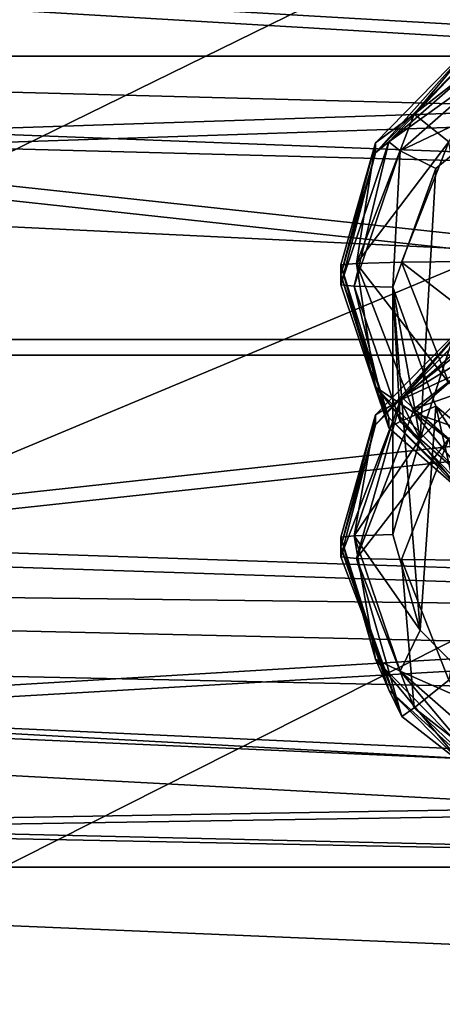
# Model space of a CAD drawing. Header units: metres. Extents: x -1004 to 0, y -708 to 0.
# Tile 19 of 99: x -780 to -763, y -172 to -134. Entities that reach past the tile are written whole.
import ezdxf

# ---------------------------------------------------------------- set-up
doc = ezdxf.new("R2010")
doc.units = ezdxf.units.M

msp = doc.modelspace()

# ---------------------------------------------------------------- linework, layer by layer
at = {"layer": 'top0123410'}
for points in [[(-916.262817, -135.652328, 2127.388916), (-929.595459, -111.251724, 2111.123535), (-87.786545, -135.652328, 2127.388916)], [(-929.595459, -111.251724, 2111.123535), (-74.453926, -111.251724, 2111.123535), (-87.786545, -135.652328, 2127.388916)], [(-111.516525, -164.3479, 2150.003662), (-918.45813, -133.342072, 2129.335449), (-901.799438, -155.053757, 2143.80835)], [(-111.516525, -164.3479, 2150.003662), (-102.249931, -155.053757, 2143.80835), (-918.45813, -133.342072, 2129.335449)], [(-102.249931, -155.053757, 2143.80835), (-85.591209, -133.342072, 2129.335449), (-918.45813, -133.342072, 2129.335449)], [(-899.966553, -156.892273, 2141.547363), (-916.262817, -135.652328, 2127.388916), (-122.60968, -173.853394, 2152.853516)], [(-122.60968, -173.853394, 2152.853516), (-916.262817, -135.652328, 2127.388916), (-104.082832, -156.892273, 2141.547363)], [(-916.262817, -135.652328, 2127.388916), (-87.786545, -135.652328, 2127.388916), (-104.082832, -156.892273, 2141.547363)], [(-901.799438, -155.053757, 2143.80835), (-892.532837, -164.3479, 2150.003662), (-183.251602, -194.344879, 2169.999756)], [(-121.211586, -172.413788, 2155.380371), (-901.799438, -155.053757, 2143.80835), (-183.251602, -194.344879, 2169.999756)], [(-121.211586, -172.413788, 2155.380371), (-111.516525, -164.3479, 2150.003662), (-901.799438, -155.053757, 2143.80835)], [(-881.439697, -173.853394, 2152.853516), (-899.966553, -156.892273, 2141.547363), (-183.251602, -195.290787, 2167.143799)], [(-183.251602, -195.290787, 2167.143799), (-899.966553, -156.892273, 2141.547363), (-122.60968, -173.853394, 2152.853516)], [(-892.532837, -164.3479, 2150.003662), (-882.837769, -172.413788, 2155.380371), (-183.251602, -194.344879, 2169.999756)]]:
    msp.add_3dface(points, dxfattribs=at)
at = {"layer": 'top0123412'}
for points in [[(-760.074646, -134.499985, 1991.3479), (-761.931824, -134.945114, 1988.300781), (-764.39624, -137.874283, 1991.40686)], [(-760.074646, -134.499985, 1991.3479), (-764.39624, -137.874283, 1991.40686), (-763.062012, -138.941193, 1994.028198)], [(-761.931396, -135.328751, 1966.304077), (-765.882324, -139.361664, 1966.374512), (-761.931824, -134.945114, 1988.300781)], [(-765.882324, -139.361664, 1966.374512), (-765.882324, -138.977524, 1988.371094), (-761.931824, -134.945114, 1988.300781)], [(-761.931824, -134.945114, 1988.300781), (-765.882324, -138.977524, 1988.371094), (-764.39624, -137.874283, 1991.40686)], [(-761.051514, -135.166077, 1944.297852), (-760.786865, -135.659119, 1941.477539), (-765.358948, -138.947891, 1944.363892)], [(-761.051514, -135.166077, 1944.297852), (-765.358948, -138.947891, 1944.363892), (-761.931396, -135.328751, 1966.304077)], [(-761.931396, -135.328751, 1966.304077), (-765.358948, -138.947891, 1944.363892), (-765.882324, -139.361664, 1966.374512)], [(-760.786865, -135.659119, 1941.477539), (-764.930115, -139.285675, 1941.540894), (-765.358948, -138.947891, 1944.363892)], [(-760.786865, -135.659119, 1941.477539), (-759.761536, -136.826523, 1939.034546), (-764.930115, -139.285675, 1941.540894)], [(-759.761536, -136.826523, 1939.034546), (-763.554382, -139.965408, 1939.089355), (-764.930115, -139.285675, 1941.540894)], [(-759.761536, -136.826523, 1939.034546), (-760.82428, -146.989288, 1393.711914), (-764.162231, -150.376907, 1393.770996)], [(-764.162231, -150.376907, 1393.770996), (-763.554382, -139.965408, 1939.089355), (-759.761536, -136.826523, 1939.034546)], [(-764.39624, -137.874283, 1991.40686), (-765.882324, -138.977524, 1988.371094), (-766.60968, -143.625641, 1991.507446)], [(-764.39624, -137.874283, 1991.40686), (-766.60968, -143.625641, 1991.507446), (-763.062012, -138.941193, 1994.028198)], [(-766.699097, -144.496216, 1941.631836), (-767.21582, -144.446854, 1944.459961), (-765.358948, -138.947891, 1944.363892)], [(-765.358948, -138.947891, 1944.363892), (-767.21582, -144.446854, 1944.459961), (-765.882324, -139.361664, 1966.374512)], [(-765.882324, -139.361664, 1966.374512), (-767.21582, -144.062897, 1966.456543), (-765.882324, -138.977524, 1988.371094)], [(-767.21582, -144.062897, 1966.456543), (-767.21582, -143.67894, 1988.453247), (-765.882324, -138.977524, 1988.371094)], [(-765.882324, -138.977524, 1988.371094), (-767.21582, -143.67894, 1988.453247), (-766.60968, -143.625641, 1991.507446)], [(-765.358948, -138.947891, 1944.363892), (-764.930115, -139.285675, 1941.540894), (-766.699097, -144.496216, 1941.631836)], [(-766.60968, -143.625641, 1991.507446), (-764.872681, -143.580215, 1994.109253), (-763.062012, -138.941193, 1994.028198)], [(-763.062012, -138.941193, 1994.028198), (-764.872681, -143.580215, 1994.109253), (-762.270569, -143.549911, 1995.845947)], [(-765.882324, -139.361664, 1966.374512), (-767.21582, -144.446854, 1944.459961), (-767.21582, -144.062897, 1966.456543)], [(-764.930115, -139.285675, 1941.540894), (-765.21582, -144.5392, 1939.169189), (-766.699097, -144.496216, 1941.631836)], [(-764.930115, -139.285675, 1941.540894), (-763.554382, -139.965408, 1939.089355), (-765.21582, -144.5392, 1939.169189)], [(-765.21582, -144.5392, 1939.169189), (-763.554382, -139.965408, 1939.089355), (-764.162231, -150.376907, 1393.770996)], [(-763.062012, -148.219238, 1994.190186), (-764.872681, -143.580215, 1994.109253), (-766.60968, -143.625641, 1991.507446)], [(-762.270569, -143.549911, 1995.845947), (-764.872681, -143.580215, 1994.109253), (-761.06311, -146.522491, 1995.897949)], [(-761.06311, -146.522491, 1995.897949), (-764.872681, -143.580215, 1994.109253), (-763.062012, -148.219238, 1994.190186)], [(-767.21582, -143.67894, 1988.453247), (-765.882324, -148.380371, 1988.535278), (-766.60968, -143.625641, 1991.507446)], [(-765.882324, -148.380371, 1988.535278), (-767.21582, -143.67894, 1988.453247), (-765.362183, -149.557449, 1966.55249)], [(-767.21582, -143.67894, 1988.453247), (-767.21582, -144.062897, 1966.456543), (-765.362183, -149.557449, 1966.55249)], [(-765.882324, -148.380371, 1988.535278), (-764.39624, -149.376999, 1991.607666), (-766.60968, -143.625641, 1991.507446)], [(-766.60968, -143.625641, 1991.507446), (-764.39624, -149.376999, 1991.607666), (-763.062012, -148.219238, 1994.190186)], [(-765.362183, -149.557449, 1966.55249), (-767.21582, -144.062897, 1966.456543), (-765.358948, -149.945816, 1944.555908)], [(-767.21582, -144.062897, 1966.456543), (-767.21582, -144.446854, 1944.459961), (-765.358948, -149.945816, 1944.555908)], [(-765.358948, -149.945816, 1944.555908), (-767.21582, -144.446854, 1944.459961), (-766.699097, -144.496216, 1941.631836)], [(-764.930115, -149.706757, 1941.722778), (-765.358948, -149.945816, 1944.555908), (-766.699097, -144.496216, 1941.631836)], [(-766.699097, -144.496216, 1941.631836), (-765.21582, -144.5392, 1939.169189), (-764.930115, -149.706757, 1941.722778)], [(-765.21582, -144.5392, 1939.169189), (-763.554382, -149.112991, 1939.249023), (-764.930115, -149.706757, 1941.722778)], [(-763.554382, -149.112991, 1939.249023), (-765.21582, -144.5392, 1939.169189), (-764.16217, -157.739227, 1393.899536)], [(-764.16217, -157.739227, 1393.899536), (-765.21582, -144.5392, 1939.169189), (-765.21582, -154.058044, 1393.835327)], [(-765.21582, -154.058044, 1393.835327), (-765.21582, -144.5392, 1939.169189), (-764.162231, -150.376907, 1393.770996)], [(-761.931396, -145.800201, 1366.395508), (-765.882324, -149.833099, 1366.46582), (-761.931824, -145.41655, 1388.39209)], [(-765.882324, -149.833099, 1366.46582), (-765.882324, -149.448975, 1388.462524), (-761.931824, -145.41655, 1388.39209)], [(-761.931824, -145.41655, 1388.39209), (-765.882324, -149.448975, 1388.462524), (-764.930115, -148.890472, 1391.281738)], [(-760.786865, -145.263931, 1391.218384), (-764.930115, -148.890472, 1391.281738), (-760.82428, -146.989288, 1393.711914)], [(-760.786865, -145.263931, 1391.218384), (-761.931824, -145.41655, 1388.39209), (-764.930115, -148.890472, 1391.281738)], [(-760.355835, -145.256073, 1344.38269), (-760.074646, -145.845947, 1341.338013), (-764.862915, -148.78035, 1344.444092)], [(-760.355835, -145.256073, 1344.38269), (-764.862915, -148.78035, 1344.444092), (-761.931396, -145.800201, 1366.395508)], [(-761.931396, -145.800201, 1366.395508), (-764.862915, -148.78035, 1344.444092), (-765.882324, -149.833099, 1366.46582)], [(-760.074646, -145.845947, 1341.338013), (-764.39624, -149.220245, 1341.396851), (-764.862915, -148.78035, 1344.444092)], [(-760.074646, -145.845947, 1341.338013), (-759.274231, -147.432892, 1338.762939), (-764.39624, -149.220245, 1341.396851)], [(-760.82428, -146.989288, 1393.711914), (-764.930115, -148.890472, 1391.281738), (-764.162231, -150.376907, 1393.770996)], [(-759.274231, -147.432892, 1338.762939), (-763.062012, -150.377991, 1338.814331), (-764.39624, -149.220245, 1341.396851)], [(-761.931824, -152.412781, 1988.605713), (-765.882324, -148.380371, 1988.535278), (-762.656738, -152.283127, 1966.600098)], [(-765.882324, -148.380371, 1988.535278), (-765.362183, -149.557449, 1966.55249), (-762.656738, -152.283127, 1966.600098)], [(-765.882324, -148.380371, 1988.535278), (-761.931824, -152.412781, 1988.605713), (-764.39624, -149.376999, 1991.607666)], [(-764.39624, -149.376999, 1991.607666), (-759.274231, -151.164352, 1994.241577), (-763.062012, -148.219238, 1994.190186)], [(-766.60968, -154.971603, 1341.49707), (-767.21582, -154.918289, 1344.55127), (-764.862915, -148.78035, 1344.444092)], [(-764.862915, -148.78035, 1344.444092), (-767.21582, -154.918289, 1344.55127), (-765.882324, -149.833099, 1366.46582)], [(-764.930115, -148.890472, 1391.281738), (-766.699097, -154.101028, 1391.372681), (-764.162231, -150.376907, 1393.770996)], [(-764.930115, -148.890472, 1391.281738), (-765.882324, -149.448975, 1388.462524), (-766.699097, -154.101028, 1391.372681)], [(-764.862915, -148.78035, 1344.444092), (-764.39624, -149.220245, 1341.396851), (-766.60968, -154.971603, 1341.49707)], [(-764.39624, -149.220245, 1341.396851), (-763.062012, -150.377991, 1338.814331), (-766.60968, -154.971603, 1341.49707)], [(-764.930115, -149.706757, 1941.722778), (-763.554382, -149.112991, 1939.249023), (-760.786865, -153.333313, 1941.786011)], [(-760.824341, -161.12677, 1393.958618), (-763.554382, -149.112991, 1939.249023), (-764.16217, -157.739227, 1393.899536)], [(-763.554382, -149.112991, 1939.249023), (-759.761414, -152.251846, 1939.303833), (-760.786865, -153.333313, 1941.786011)], [(-759.761414, -152.251846, 1939.303833), (-763.554382, -149.112991, 1939.249023), (-760.824341, -161.12677, 1393.958618)], [(-765.882324, -149.833099, 1366.46582), (-767.21582, -154.534348, 1366.547974), (-765.882324, -149.448975, 1388.462524)], [(-767.21582, -154.534348, 1366.547974), (-767.21582, -154.150391, 1388.544556), (-765.882324, -149.448975, 1388.462524)], [(-765.882324, -149.448975, 1388.462524), (-767.21582, -154.150391, 1388.544556), (-766.699097, -154.101028, 1391.372681)], [(-762.656738, -152.283127, 1966.600098), (-765.362183, -149.557449, 1966.55249), (-761.051514, -153.727615, 1944.621948)], [(-765.362183, -149.557449, 1966.55249), (-765.358948, -149.945816, 1944.555908), (-761.051514, -153.727615, 1944.621948)], [(-761.931824, -152.412781, 1988.605713), (-760.074646, -152.751297, 1991.666504), (-764.39624, -149.376999, 1991.607666)], [(-764.39624, -149.376999, 1991.607666), (-760.074646, -152.751297, 1991.666504), (-759.274231, -151.164352, 1994.241577)], [(-765.882324, -149.833099, 1366.46582), (-767.21582, -154.918289, 1344.55127), (-767.21582, -154.534348, 1366.547974)], [(-761.051514, -153.727615, 1944.621948), (-765.358948, -149.945816, 1944.555908), (-764.930115, -149.706757, 1941.722778)], [(-760.786865, -153.333313, 1941.786011), (-761.051514, -153.727615, 1944.621948), (-764.930115, -149.706757, 1941.722778)], [(-764.162231, -150.376907, 1393.770996), (-766.699097, -154.101028, 1391.372681), (-765.21582, -154.058044, 1393.835327)], [(-766.60968, -154.971603, 1341.49707), (-763.062012, -150.377991, 1338.814331), (-764.872681, -155.017014, 1338.895264)], [(-763.062012, -150.377991, 1338.814331), (-762.270569, -155.047333, 1337.158569), (-764.872681, -155.017014, 1338.895264)], [(-767.21582, -154.150391, 1388.544556), (-765.882324, -158.851807, 1388.626709), (-766.699097, -154.101028, 1391.372681)], [(-765.882324, -158.851807, 1388.626709), (-767.21582, -154.150391, 1388.544556), (-765.362183, -160.028885, 1366.643799)], [(-767.21582, -154.150391, 1388.544556), (-767.21582, -154.534348, 1366.547974), (-765.362183, -160.028885, 1366.643799)], [(-764.16217, -157.739227, 1393.899536), (-765.21582, -154.058044, 1393.835327), (-766.699097, -154.101028, 1391.372681)], [(-764.930115, -159.311569, 1391.463623), (-764.16217, -157.739227, 1393.899536), (-766.699097, -154.101028, 1391.372681)], [(-765.882324, -158.851807, 1388.626709), (-764.930115, -159.311569, 1391.463623), (-766.699097, -154.101028, 1391.372681)], [(-765.362183, -160.028885, 1366.643799), (-767.21582, -154.534348, 1366.547974), (-764.862915, -161.056244, 1344.658447)], [(-767.21582, -154.534348, 1366.547974), (-767.21582, -154.918289, 1344.55127), (-764.862915, -161.056244, 1344.658447)], [(-764.862915, -161.056244, 1344.658447), (-767.21582, -154.918289, 1344.55127), (-766.60968, -154.971603, 1341.49707)], [(-764.39624, -160.722961, 1341.597656), (-764.862915, -161.056244, 1344.658447), (-766.60968, -154.971603, 1341.49707)], [(-766.60968, -154.971603, 1341.49707), (-764.872681, -155.017014, 1338.895264), (-764.39624, -160.722961, 1341.597656)], [(-764.872681, -155.017014, 1338.895264), (-763.062012, -159.656052, 1338.976196), (-764.39624, -160.722961, 1341.597656)], [(-764.872681, -155.017014, 1338.895264), (-762.270569, -155.047333, 1337.158569), (-763.062012, -159.656052, 1338.976196)], [(-760.824341, -161.12677, 1393.958618), (-764.16217, -157.739227, 1393.899536), (-764.930115, -159.311569, 1391.463623)], [(-761.931824, -162.884232, 1388.697021), (-765.882324, -158.851807, 1388.626709), (-762.656738, -162.754578, 1366.691406)], [(-765.882324, -158.851807, 1388.626709), (-765.362183, -160.028885, 1366.643799), (-762.656738, -162.754578, 1366.691406)], [(-765.882324, -158.851807, 1388.626709), (-761.931824, -162.884232, 1388.697021), (-764.930115, -159.311569, 1391.463623)], [(-760.786865, -162.938126, 1391.526978), (-760.824341, -161.12677, 1393.958618), (-764.930115, -159.311569, 1391.463623)], [(-761.931824, -162.884232, 1388.697021), (-760.786865, -162.938126, 1391.526978), (-764.930115, -159.311569, 1391.463623)], [(-764.39624, -160.722961, 1341.597656), (-763.062012, -159.656052, 1338.976196), (-760.074646, -164.09726, 1341.656616)], [(-762.656738, -162.754578, 1366.691406), (-765.362183, -160.028885, 1366.643799), (-760.355835, -164.580521, 1344.719971)], [(-765.362183, -160.028885, 1366.643799), (-764.862915, -161.056244, 1344.658447), (-760.355835, -164.580521, 1344.719971)], [(-760.355835, -164.580521, 1344.719971), (-764.862915, -161.056244, 1344.658447), (-764.39624, -160.722961, 1341.597656)], [(-760.074646, -164.09726, 1341.656616), (-760.355835, -164.580521, 1344.719971), (-764.39624, -160.722961, 1341.597656)]]:
    msp.add_3dface(points, dxfattribs=at)
at = {"layer": 'top0123419'}
for points in [[(-795.718384, -132.501816, 1820.408325), (-725.21582, -136.59552, 1823.648804), (-725.21582, -129.386108, 1816.218872)], [(-725.21582, -129.687378, 1796.221191), (-725.21582, -137.117325, 1789.011719), (-795.718384, -132.927811, 1792.127441)], [(-795.718384, -132.501816, 1820.408325), (-795.718384, -138.924194, 1824.841064), (-725.21582, -136.59552, 1823.648804)], [(-795.718384, -132.927811, 1792.127441), (-725.21582, -137.117325, 1789.011719), (-795.718384, -139.480835, 1787.890137)], [(-795.718384, -138.924194, 1824.841064), (-725.21582, -146.554016, 1826.478638), (-725.21582, -136.59552, 1823.648804)], [(-725.21582, -137.117325, 1789.011719), (-725.21582, -147.156555, 1786.483154), (-795.718384, -139.480835, 1787.890137)], [(-795.718384, -138.924194, 1824.841064), (-795.718384, -146.554031, 1826.478638), (-725.21582, -146.554016, 1826.478638)], [(-795.718384, -139.480835, 1787.890137), (-725.21582, -147.156555, 1786.483154), (-795.718384, -147.156555, 1786.483276)], [(-795.718384, -146.554031, 1826.478638), (-795.718384, -154.229721, 1825.071655), (-725.21582, -146.554016, 1826.478638)], [(-725.21582, -146.554016, 1826.478638), (-795.718384, -154.229721, 1825.071655), (-725.21582, -156.593246, 1823.950073)], [(-725.21582, -147.156555, 1786.483154), (-795.718384, -154.786392, 1788.120728), (-795.718384, -147.156555, 1786.483276)], [(-725.21582, -147.156555, 1786.483154), (-725.21582, -157.115051, 1789.312988), (-795.718384, -154.786392, 1788.120728)], [(-795.718384, -154.229721, 1825.071655), (-795.718384, -160.782745, 1820.834473), (-725.21582, -156.593246, 1823.950073)], [(-725.21582, -157.115051, 1789.312988), (-795.718384, -161.208817, 1792.553467), (-795.718384, -154.786392, 1788.120728)], [(-725.21582, -156.593246, 1823.950073), (-795.718384, -160.782745, 1820.834473), (-725.21582, -164.023193, 1816.740723)], [(-725.21582, -157.115051, 1789.312988), (-725.21582, -164.324463, 1796.74292), (-795.718384, -161.208817, 1792.553467)], [(-795.718384, -160.782745, 1820.834473), (-795.718384, -165.215439, 1814.411987), (-725.21582, -164.023193, 1816.740723)], [(-725.21582, -164.324463, 1796.74292), (-795.718384, -165.44603, 1799.106445), (-795.718384, -161.208817, 1792.553467)], [(-725.21582, -164.023193, 1816.740723), (-795.718384, -165.215439, 1814.411987), (-725.21582, -166.853012, 1806.782227)], [(-725.21582, -164.324463, 1796.74292), (-725.21582, -166.853012, 1806.782227), (-795.718384, -165.44603, 1799.106445)], [(-795.718384, -165.215439, 1814.411987), (-795.718384, -166.853012, 1806.782227), (-725.21582, -166.853012, 1806.782227)], [(-725.21582, -166.853012, 1806.782227), (-795.718384, -166.853012, 1806.782227), (-795.718384, -165.44603, 1799.106445)]]:
    msp.add_3dface(points, dxfattribs=at)
at = {"layer": 'top0123459'}
for points in [[(-10, -10, 90), (-787.024658, -653.266907, 90), (-994.049377, -10, 90)], [(-217.024689, -653.266907, 90), (-787.024658, -653.266907, 90), (-10, -10, 90)], [(-789.596375, -67.146965, 117.166069), (-936.328247, -157.298203, 115.592468), (-741.71167, -69.780937, 117.120087)], [(-936.328247, -157.298203, 115.592468), (-939.295715, -187.940216, 115.05761), (-741.71167, -69.780937, 117.120087)], [(-741.71167, -69.780937, 117.120087), (-939.295715, -187.940216, 115.05761), (-693.802979, -71.936363, 117.082466)], [(-939.295715, -187.940216, 115.05761), (-645.875183, -73.613029, 117.0532), (-693.802979, -71.936363, 117.082466)], [(-939.295715, -187.940216, 115.05761), (-941.707825, -218.630936, 114.521904), (-645.875183, -73.613029, 117.0532)], [(-941.707825, -218.630936, 114.521904), (-597.932983, -74.810768, 117.032295), (-645.875183, -73.613029, 117.0532)], [(-943.563782, -249.360291, 113.985519), (-944.863037, -280.118225, 113.448639), (-597.932983, -74.810768, 117.032295)], [(-597.932983, -74.810768, 117.032295), (-944.863037, -280.118225, 113.448639), (-514.138, -508.234344, 109.46685)], [(-941.707825, -218.630936, 114.521904), (-943.563782, -249.360291, 113.985519), (-597.932983, -74.810768, 117.032295)]]:
    msp.add_3dface(points, dxfattribs=at)

doc.saveas('drawing.dxf')
